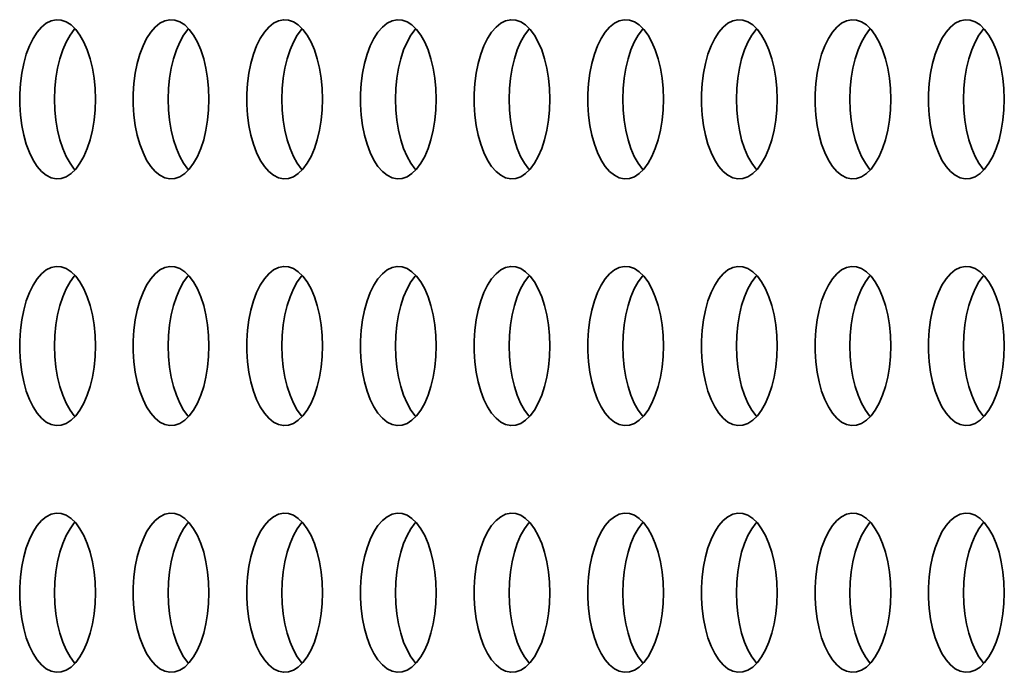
# Model space of a CAD drawing. Header units: millimetres. Extents: x -14862 to 14862, y -10512 to 10512.
# Tile 161 of 199: x 1923 to 2170, y 7730 to 7894. Entities that reach past the tile are written whole.
import ezdxf

# ---------------------------------------------------------------- set-up
doc = ezdxf.new("R2010")
doc.units = ezdxf.units.MM
doc.header["$LTSCALE"] = 4
doc.layers.add('几何体', color=7, linetype='Continuous', lineweight=35)

msp = doc.modelspace()

# ---------------------------------------------------------------- linework, layer by layer
at = {"layer": '几何体'}
for points in [[(1941.686, 7871.077), (1941.771, 7873.743), (1941.686, 7876.409), (1941.433, 7879.027), (1941.016, 7881.551), (1940.443, 7883.935), (1939.724, 7886.138), (1938.872, 7888.119), (1937.901, 7889.844), (1936.83, 7891.282), (1935.677, 7892.407), (1934.464, 7893.198), (1933.211, 7893.643), (1931.941, 7893.732), (1930.676, 7893.464), (1929.44, 7892.845), (1928.255, 7891.885), (1927.14, 7890.601), (1926.117, 7889.016), (1925.204, 7887.159), (1924.416, 7885.062), (1923.769, 7882.763), (1923.273, 7880.304), (1922.937, 7877.727), (1922.768, 7875.079), (1922.768, 7872.407), (1922.937, 7869.759), (1923.273, 7867.182), (1923.769, 7864.723), (1924.416, 7862.424), (1925.204, 7860.327), (1926.117, 7858.47), (1927.14, 7856.885), (1928.255, 7855.601), (1929.44, 7854.641), (1930.676, 7854.022), (1931.941, 7853.754), (1933.211, 7853.843), (1934.464, 7854.288), (1935.677, 7855.079), (1936.83, 7856.204), (1937.901, 7857.642), (1938.872, 7859.367), (1939.724, 7861.348), (1940.443, 7863.551), (1941.016, 7865.935), (1941.433, 7868.459), (1941.686, 7871.077)], [(1931.543, 7873.743), (1931.628, 7876.409), (1931.881, 7879.027), (1932.298, 7881.551), (1932.871, 7883.935), (1933.59, 7886.138), (1934.442, 7888.119), (1935.413, 7889.844), (1936.484, 7891.282), (1936.657, 7891.477)], [(1970.223, 7871.077), (1970.308, 7873.743), (1970.223, 7876.409), (1969.97, 7879.027), (1969.553, 7881.551), (1968.98, 7883.935), (1968.261, 7886.138), (1967.409, 7888.119), (1966.438, 7889.844), (1965.367, 7891.282), (1964.215, 7892.407), (1963.001, 7893.198), (1961.748, 7893.643), (1960.478, 7893.732), (1959.213, 7893.464), (1957.977, 7892.845), (1956.792, 7891.885), (1955.677, 7890.601), (1954.654, 7889.016), (1953.741, 7887.159), (1952.953, 7885.062), (1952.306, 7882.763), (1951.81, 7880.304), (1951.474, 7877.727), (1951.305, 7875.079), (1951.305, 7872.407), (1951.474, 7869.759), (1951.81, 7867.182), (1952.306, 7864.723), (1952.953, 7862.424), (1953.741, 7860.327), (1954.654, 7858.47), (1955.677, 7856.885), (1956.792, 7855.601), (1957.977, 7854.641), (1959.213, 7854.022), (1960.478, 7853.754), (1961.748, 7853.843), (1963.001, 7854.288), (1964.215, 7855.079), (1965.367, 7856.204), (1966.438, 7857.642), (1967.409, 7859.367), (1968.261, 7861.348), (1968.98, 7863.551), (1969.553, 7865.935), (1969.97, 7868.459), (1970.223, 7871.077)], [(1960.08, 7873.743), (1960.165, 7876.409), (1960.418, 7879.027), (1960.835, 7881.551), (1961.408, 7883.935), (1962.127, 7886.138), (1962.979, 7888.119), (1963.95, 7889.844), (1965.021, 7891.282), (1965.194, 7891.477)], [(1998.76, 7871.077), (1998.845, 7873.743), (1998.76, 7876.409), (1998.507, 7879.027), (1998.09, 7881.551), (1997.517, 7883.935), (1996.798, 7886.138), (1995.946, 7888.119), (1994.975, 7889.844), (1993.904, 7891.282), (1992.752, 7892.407), (1991.538, 7893.198), (1990.285, 7893.643), (1989.015, 7893.732), (1987.751, 7893.464), (1986.515, 7892.845), (1985.329, 7891.885), (1984.215, 7890.601), (1983.191, 7889.016), (1982.278, 7887.159), (1981.49, 7885.062), (1980.843, 7882.763), (1980.347, 7880.304), (1980.011, 7877.727), (1979.842, 7875.079), (1979.842, 7872.407), (1980.011, 7869.759), (1980.347, 7867.182), (1980.843, 7864.723), (1981.49, 7862.424), (1982.278, 7860.327), (1983.191, 7858.47), (1984.215, 7856.885), (1985.329, 7855.601), (1986.515, 7854.641), (1987.751, 7854.022), (1989.015, 7853.754), (1990.285, 7853.843), (1991.538, 7854.288), (1992.752, 7855.079), (1993.904, 7856.204), (1994.975, 7857.642), (1995.946, 7859.367), (1996.798, 7861.348), (1997.517, 7863.551), (1998.09, 7865.935), (1998.507, 7868.459), (1998.76, 7871.077)], [(1988.617, 7873.743), (1988.702, 7876.409), (1988.955, 7879.027), (1989.372, 7881.551), (1989.945, 7883.935), (1990.664, 7886.138), (1991.516, 7888.119), (1992.487, 7889.844), (1993.558, 7891.282), (1993.731, 7891.477)], [(2027.297, 7871.077), (2027.382, 7873.743), (2027.297, 7876.409), (2027.044, 7879.027), (2026.627, 7881.551), (2026.054, 7883.935), (2025.335, 7886.138), (2024.483, 7888.119), (2023.513, 7889.844), (2022.441, 7891.282), (2021.289, 7892.407), (2020.075, 7893.198), (2018.822, 7893.643), (2017.552, 7893.732), (2016.288, 7893.464), (2015.052, 7892.845), (2013.866, 7891.885), (2012.752, 7890.601), (2011.728, 7889.016), (2010.815, 7887.159), (2010.028, 7885.062), (2009.38, 7882.763), (2008.884, 7880.304), (2008.548, 7877.727), (2008.379, 7875.079), (2008.379, 7872.407), (2008.548, 7869.759), (2008.884, 7867.182), (2009.38, 7864.723), (2010.028, 7862.424), (2010.815, 7860.327), (2011.728, 7858.47), (2012.752, 7856.885), (2013.866, 7855.601), (2015.052, 7854.641), (2016.288, 7854.022), (2017.552, 7853.754), (2018.822, 7853.843), (2020.075, 7854.288), (2021.289, 7855.079), (2022.441, 7856.204), (2023.513, 7857.642), (2024.483, 7859.367), (2025.335, 7861.348), (2026.054, 7863.551), (2026.627, 7865.935), (2027.044, 7868.459), (2027.297, 7871.077)], [(2017.154, 7873.743), (2017.239, 7876.409), (2017.492, 7879.027), (2017.909, 7881.551), (2018.482, 7883.935), (2019.201, 7886.138), (2020.054, 7888.119), (2021.024, 7889.844), (2022.095, 7891.282), (2022.268, 7891.477)], [(2055.834, 7871.077), (2055.919, 7873.743), (2055.834, 7876.409), (2055.581, 7879.027), (2055.165, 7881.551), (2054.591, 7883.935), (2053.872, 7886.138), (2053.02, 7888.119), (2052.05, 7889.844), (2050.978, 7891.282), (2049.826, 7892.407), (2048.612, 7893.198), (2047.359, 7893.643), (2046.089, 7893.732), (2044.825, 7893.464), (2043.589, 7892.845), (2042.403, 7891.885), (2041.289, 7890.601), (2040.266, 7889.016), (2039.352, 7887.159), (2038.565, 7885.062), (2037.917, 7882.763), (2037.421, 7880.304), (2037.085, 7877.727), (2036.916, 7875.079), (2036.916, 7872.407), (2037.085, 7869.759), (2037.421, 7867.182), (2037.917, 7864.723), (2038.565, 7862.424), (2039.352, 7860.327), (2040.266, 7858.47), (2041.289, 7856.885), (2042.403, 7855.601), (2043.589, 7854.641), (2044.825, 7854.022), (2046.089, 7853.754), (2047.359, 7853.843), (2048.612, 7854.288), (2049.826, 7855.079), (2050.978, 7856.204), (2052.05, 7857.642), (2053.02, 7859.367), (2053.872, 7861.348), (2054.591, 7863.551), (2055.165, 7865.935), (2055.581, 7868.459), (2055.834, 7871.077)], [(2045.691, 7873.743), (2045.776, 7876.409), (2046.029, 7879.027), (2046.446, 7881.551), (2047.019, 7883.935), (2047.738, 7886.138), (2048.591, 7888.119), (2049.561, 7889.844), (2050.632, 7891.282), (2050.805, 7891.477)], [(2084.372, 7871.077), (2084.456, 7873.743), (2084.372, 7876.409), (2084.119, 7879.027), (2083.702, 7881.551), (2083.129, 7883.935), (2082.409, 7886.138), (2081.557, 7888.119), (2080.587, 7889.844), (2079.516, 7891.282), (2078.363, 7892.407), (2077.149, 7893.198), (2075.896, 7893.643), (2074.626, 7893.732), (2073.362, 7893.464), (2072.126, 7892.845), (2070.94, 7891.885), (2069.826, 7890.601), (2068.803, 7889.016), (2067.889, 7887.159), (2067.102, 7885.062), (2066.454, 7882.763), (2065.958, 7880.304), (2065.622, 7877.727), (2065.453, 7875.079), (2065.453, 7872.407), (2065.622, 7869.759), (2065.958, 7867.182), (2066.454, 7864.723), (2067.102, 7862.424), (2067.889, 7860.327), (2068.803, 7858.47), (2069.826, 7856.885), (2070.94, 7855.601), (2072.126, 7854.641), (2073.362, 7854.022), (2074.626, 7853.754), (2075.896, 7853.843), (2077.149, 7854.288), (2078.363, 7855.079), (2079.516, 7856.204), (2080.587, 7857.642), (2081.557, 7859.367), (2082.409, 7861.348), (2083.129, 7863.551), (2083.702, 7865.935), (2084.119, 7868.459), (2084.372, 7871.077)], [(2074.228, 7873.743), (2074.313, 7876.409), (2074.566, 7879.027), (2074.983, 7881.551), (2075.556, 7883.935), (2076.275, 7886.138), (2077.128, 7888.119), (2078.098, 7889.844), (2079.169, 7891.282), (2079.342, 7891.477)], [(2112.909, 7871.077), (2112.994, 7873.743), (2112.909, 7876.409), (2112.656, 7879.027), (2112.239, 7881.551), (2111.666, 7883.935), (2110.947, 7886.138), (2110.094, 7888.119), (2109.124, 7889.844), (2108.053, 7891.282), (2106.9, 7892.407), (2105.686, 7893.198), (2104.433, 7893.643), (2103.163, 7893.732), (2101.899, 7893.464), (2100.663, 7892.845), (2099.477, 7891.885), (2098.363, 7890.601), (2097.34, 7889.016), (2096.426, 7887.159), (2095.639, 7885.062), (2094.991, 7882.763), (2094.495, 7880.304), (2094.16, 7877.727), (2093.99, 7875.079), (2093.99, 7872.407), (2094.16, 7869.759), (2094.495, 7867.182), (2094.991, 7864.723), (2095.639, 7862.424), (2096.426, 7860.327), (2097.34, 7858.47), (2098.363, 7856.885), (2099.477, 7855.601), (2100.663, 7854.641), (2101.899, 7854.022), (2103.163, 7853.754), (2104.433, 7853.843), (2105.686, 7854.288), (2106.9, 7855.079), (2108.053, 7856.204), (2109.124, 7857.642), (2110.094, 7859.367), (2110.947, 7861.348), (2111.666, 7863.551), (2112.239, 7865.935), (2112.656, 7868.459), (2112.909, 7871.077)], [(2102.765, 7873.743), (2102.85, 7876.409), (2103.103, 7879.027), (2103.52, 7881.551), (2104.093, 7883.935), (2104.812, 7886.138), (2105.665, 7888.119), (2106.635, 7889.844), (2107.706, 7891.282), (2107.879, 7891.477)], [(2141.446, 7871.077), (2141.531, 7873.743), (2141.446, 7876.409), (2141.193, 7879.027), (2140.776, 7881.551), (2140.203, 7883.935), (2139.484, 7886.138), (2138.631, 7888.119), (2137.661, 7889.844), (2136.59, 7891.282), (2135.437, 7892.407), (2134.223, 7893.198), (2132.971, 7893.643), (2131.7, 7893.732), (2130.436, 7893.464), (2129.2, 7892.845), (2128.014, 7891.885), (2126.9, 7890.601), (2125.877, 7889.016), (2124.963, 7887.159), (2124.176, 7885.062), (2123.528, 7882.763), (2123.032, 7880.304), (2122.697, 7877.727), (2122.527, 7875.079), (2122.527, 7872.407), (2122.697, 7869.759), (2123.032, 7867.182), (2123.528, 7864.723), (2124.176, 7862.424), (2124.963, 7860.327), (2125.877, 7858.47), (2126.9, 7856.885), (2128.014, 7855.601), (2129.2, 7854.641), (2130.436, 7854.022), (2131.7, 7853.754), (2132.971, 7853.843), (2134.223, 7854.288), (2135.437, 7855.079), (2136.59, 7856.204), (2137.661, 7857.642), (2138.631, 7859.367), (2139.484, 7861.348), (2140.203, 7863.551), (2140.776, 7865.935), (2141.193, 7868.459), (2141.446, 7871.077)], [(2131.303, 7873.743), (2131.387, 7876.409), (2131.64, 7879.027), (2132.057, 7881.551), (2132.63, 7883.935), (2133.35, 7886.138), (2134.202, 7888.119), (2135.172, 7889.844), (2136.243, 7891.282), (2136.417, 7891.477)], [(2169.983, 7871.077), (2170.068, 7873.743), (2169.983, 7876.409), (2169.73, 7879.027), (2169.313, 7881.551), (2168.74, 7883.935), (2168.021, 7886.138), (2167.168, 7888.119), (2166.198, 7889.844), (2165.127, 7891.282), (2163.974, 7892.407), (2162.76, 7893.198), (2161.508, 7893.643), (2160.238, 7893.732), (2158.973, 7893.464), (2157.737, 7892.845), (2156.551, 7891.885), (2155.437, 7890.601), (2154.414, 7889.016), (2153.501, 7887.159), (2152.713, 7885.062), (2152.065, 7882.763), (2151.569, 7880.304), (2151.234, 7877.727), (2151.064, 7875.079), (2151.064, 7872.407), (2151.234, 7869.759), (2151.569, 7867.182), (2152.065, 7864.723), (2152.713, 7862.424), (2153.501, 7860.327), (2154.414, 7858.47), (2155.437, 7856.885), (2156.551, 7855.601), (2157.737, 7854.641), (2158.973, 7854.022), (2160.238, 7853.754), (2161.508, 7853.843), (2162.76, 7854.288), (2163.974, 7855.079), (2165.127, 7856.204), (2166.198, 7857.642), (2167.168, 7859.367), (2168.021, 7861.348), (2168.74, 7863.551), (2169.313, 7865.935), (2169.73, 7868.459), (2169.983, 7871.077)], [(2159.84, 7873.743), (2159.924, 7876.409), (2160.177, 7879.027), (2160.594, 7881.551), (2161.167, 7883.935), (2161.887, 7886.138), (2162.739, 7888.119), (2163.709, 7889.844), (2164.78, 7891.282), (2164.954, 7891.477)], [(1936.657, 7856.009), (1936.484, 7856.204), (1935.413, 7857.642), (1934.442, 7859.367), (1933.59, 7861.348), (1932.871, 7863.551), (1932.298, 7865.935), (1931.881, 7868.459), (1931.628, 7871.077), (1931.543, 7873.743)], [(1965.194, 7856.009), (1965.021, 7856.204), (1963.95, 7857.642), (1962.979, 7859.367), (1962.127, 7861.348), (1961.408, 7863.551), (1960.835, 7865.935), (1960.418, 7868.459), (1960.165, 7871.077), (1960.08, 7873.743)], [(1993.731, 7856.009), (1993.558, 7856.204), (1992.487, 7857.642), (1991.516, 7859.367), (1990.664, 7861.348), (1989.945, 7863.551), (1989.372, 7865.935), (1988.955, 7868.459), (1988.702, 7871.077), (1988.617, 7873.743)], [(2022.268, 7856.009), (2022.095, 7856.204), (2021.024, 7857.642), (2020.054, 7859.367), (2019.201, 7861.348), (2018.482, 7863.551), (2017.909, 7865.935), (2017.492, 7868.459), (2017.239, 7871.077), (2017.154, 7873.743)], [(2050.805, 7856.009), (2050.632, 7856.204), (2049.561, 7857.642), (2048.591, 7859.367), (2047.738, 7861.348), (2047.019, 7863.551), (2046.446, 7865.935), (2046.029, 7868.459), (2045.776, 7871.077), (2045.691, 7873.743)], [(2079.342, 7856.009), (2079.169, 7856.204), (2078.098, 7857.642), (2077.128, 7859.367), (2076.275, 7861.348), (2075.556, 7863.551), (2074.983, 7865.935), (2074.566, 7868.459), (2074.313, 7871.077), (2074.228, 7873.743)], [(2107.879, 7856.009), (2107.706, 7856.204), (2106.635, 7857.642), (2105.665, 7859.367), (2104.812, 7861.348), (2104.093, 7863.551), (2103.52, 7865.935), (2103.103, 7868.459), (2102.85, 7871.077), (2102.765, 7873.743)], [(2136.417, 7856.009), (2136.243, 7856.204), (2135.172, 7857.642), (2134.202, 7859.367), (2133.35, 7861.348), (2132.63, 7863.551), (2132.057, 7865.935), (2131.64, 7868.459), (2131.387, 7871.077), (2131.303, 7873.743)], [(2164.954, 7856.009), (2164.78, 7856.204), (2163.709, 7857.642), (2162.739, 7859.367), (2161.887, 7861.348), (2161.167, 7863.551), (2160.594, 7865.935), (2160.177, 7868.459), (2159.924, 7871.077), (2159.84, 7873.743)], [(1941.686, 7809.077), (1941.771, 7811.743), (1941.686, 7814.409), (1941.433, 7817.027), (1941.016, 7819.551), (1940.443, 7821.935), (1939.724, 7824.138), (1938.872, 7826.119), (1937.901, 7827.844), (1936.83, 7829.282), (1935.677, 7830.407), (1934.464, 7831.198), (1933.211, 7831.643), (1931.941, 7831.732), (1930.676, 7831.464), (1929.44, 7830.845), (1928.255, 7829.885), (1927.14, 7828.601), (1926.117, 7827.016), (1925.204, 7825.159), (1924.416, 7823.062), (1923.769, 7820.763), (1923.273, 7818.303), (1922.937, 7815.727), (1922.768, 7813.079), (1922.768, 7810.407), (1922.937, 7807.759), (1923.273, 7805.183), (1923.769, 7802.723), (1924.416, 7800.424), (1925.204, 7798.327), (1926.117, 7796.47), (1927.14, 7794.885), (1928.255, 7793.601), (1929.44, 7792.641), (1930.676, 7792.022), (1931.941, 7791.754), (1933.211, 7791.843), (1934.464, 7792.288), (1935.677, 7793.079), (1936.83, 7794.204), (1937.901, 7795.642), (1938.872, 7797.367), (1939.724, 7799.348), (1940.443, 7801.551), (1941.016, 7803.935), (1941.433, 7806.459), (1941.686, 7809.077)], [(1970.223, 7809.077), (1970.308, 7811.743), (1970.223, 7814.409), (1969.97, 7817.027), (1969.553, 7819.551), (1968.98, 7821.935), (1968.261, 7824.138), (1967.409, 7826.119), (1966.438, 7827.844), (1965.367, 7829.282), (1964.215, 7830.407), (1963.001, 7831.198), (1961.748, 7831.643), (1960.478, 7831.732), (1959.213, 7831.464), (1957.977, 7830.845), (1956.792, 7829.885), (1955.677, 7828.601), (1954.654, 7827.016), (1953.741, 7825.159), (1952.953, 7823.062), (1952.306, 7820.763), (1951.81, 7818.303), (1951.474, 7815.727), (1951.305, 7813.079), (1951.305, 7810.407), (1951.474, 7807.759), (1951.81, 7805.183), (1952.306, 7802.723), (1952.953, 7800.424), (1953.741, 7798.327), (1954.654, 7796.47), (1955.677, 7794.885), (1956.792, 7793.601), (1957.977, 7792.641), (1959.213, 7792.022), (1960.478, 7791.754), (1961.748, 7791.843), (1963.001, 7792.288), (1964.215, 7793.079), (1965.367, 7794.204), (1966.438, 7795.642), (1967.409, 7797.367), (1968.261, 7799.348), (1968.98, 7801.551), (1969.553, 7803.935), (1969.97, 7806.459), (1970.223, 7809.077)], [(1998.76, 7809.077), (1998.845, 7811.743), (1998.76, 7814.409), (1998.507, 7817.027), (1998.09, 7819.551), (1997.517, 7821.935), (1996.798, 7824.138), (1995.946, 7826.119), (1994.975, 7827.844), (1993.904, 7829.282), (1992.752, 7830.407), (1991.538, 7831.198), (1990.285, 7831.643), (1989.015, 7831.732), (1987.751, 7831.464), (1986.515, 7830.845), (1985.329, 7829.885), (1984.215, 7828.601), (1983.191, 7827.016), (1982.278, 7825.159), (1981.49, 7823.062), (1980.843, 7820.763), (1980.347, 7818.303), (1980.011, 7815.727), (1979.842, 7813.079), (1979.842, 7810.407), (1980.011, 7807.759), (1980.347, 7805.183), (1980.843, 7802.723), (1981.49, 7800.424), (1982.278, 7798.327), (1983.191, 7796.47), (1984.215, 7794.885), (1985.329, 7793.601), (1986.515, 7792.641), (1987.751, 7792.022), (1989.015, 7791.754), (1990.285, 7791.843), (1991.538, 7792.288), (1992.752, 7793.079), (1993.904, 7794.204), (1994.975, 7795.642), (1995.946, 7797.367), (1996.798, 7799.348), (1997.517, 7801.551), (1998.09, 7803.935), (1998.507, 7806.459), (1998.76, 7809.077)], [(2027.297, 7809.077), (2027.382, 7811.743), (2027.297, 7814.409), (2027.044, 7817.027), (2026.627, 7819.551), (2026.054, 7821.935), (2025.335, 7824.138), (2024.483, 7826.119), (2023.513, 7827.844), (2022.441, 7829.282), (2021.289, 7830.407), (2020.075, 7831.198), (2018.822, 7831.643), (2017.552, 7831.732), (2016.288, 7831.464), (2015.052, 7830.845), (2013.866, 7829.885), (2012.752, 7828.601), (2011.728, 7827.016), (2010.815, 7825.159), (2010.028, 7823.062), (2009.38, 7820.763), (2008.884, 7818.303), (2008.548, 7815.727), (2008.379, 7813.079), (2008.379, 7810.407), (2008.548, 7807.759), (2008.884, 7805.183), (2009.38, 7802.723), (2010.028, 7800.424), (2010.815, 7798.327), (2011.728, 7796.47), (2012.752, 7794.885), (2013.866, 7793.601), (2015.052, 7792.641), (2016.288, 7792.022), (2017.552, 7791.754), (2018.822, 7791.843), (2020.075, 7792.288), (2021.289, 7793.079), (2022.441, 7794.204), (2023.513, 7795.642), (2024.483, 7797.367), (2025.335, 7799.348), (2026.054, 7801.551), (2026.627, 7803.935), (2027.044, 7806.459), (2027.297, 7809.077)], [(2055.834, 7809.077), (2055.919, 7811.743), (2055.834, 7814.409), (2055.581, 7817.027), (2055.165, 7819.551), (2054.591, 7821.935), (2053.872, 7824.138), (2053.02, 7826.119), (2052.05, 7827.844), (2050.978, 7829.282), (2049.826, 7830.407), (2048.612, 7831.198), (2047.359, 7831.643), (2046.089, 7831.732), (2044.825, 7831.464), (2043.589, 7830.845), (2042.403, 7829.885), (2041.289, 7828.601), (2040.266, 7827.016), (2039.352, 7825.159), (2038.565, 7823.062), (2037.917, 7820.763), (2037.421, 7818.303), (2037.085, 7815.727), (2036.916, 7813.079), (2036.916, 7810.407), (2037.085, 7807.759), (2037.421, 7805.183), (2037.917, 7802.723), (2038.565, 7800.424), (2039.352, 7798.327), (2040.266, 7796.47), (2041.289, 7794.885), (2042.403, 7793.601), (2043.589, 7792.641), (2044.825, 7792.022), (2046.089, 7791.754), (2047.359, 7791.843), (2048.612, 7792.288), (2049.826, 7793.079), (2050.978, 7794.204), (2052.05, 7795.642), (2053.02, 7797.367), (2053.872, 7799.348), (2054.591, 7801.551), (2055.165, 7803.935), (2055.581, 7806.459), (2055.834, 7809.077)], [(2084.372, 7809.077), (2084.456, 7811.743), (2084.372, 7814.409), (2084.119, 7817.027), (2083.702, 7819.551), (2083.129, 7821.935), (2082.409, 7824.138), (2081.557, 7826.119), (2080.587, 7827.844), (2079.516, 7829.282), (2078.363, 7830.407), (2077.149, 7831.198), (2075.896, 7831.643), (2074.626, 7831.732), (2073.362, 7831.464), (2072.126, 7830.845), (2070.94, 7829.885), (2069.826, 7828.601), (2068.803, 7827.016), (2067.889, 7825.159), (2067.102, 7823.062), (2066.454, 7820.763), (2065.958, 7818.303), (2065.622, 7815.727), (2065.453, 7813.079), (2065.453, 7810.407), (2065.622, 7807.759), (2065.958, 7805.183), (2066.454, 7802.723), (2067.102, 7800.424), (2067.889, 7798.327), (2068.803, 7796.47), (2069.826, 7794.885), (2070.94, 7793.601), (2072.126, 7792.641), (2073.362, 7792.022), (2074.626, 7791.754), (2075.896, 7791.843), (2077.149, 7792.288), (2078.363, 7793.079), (2079.516, 7794.204), (2080.587, 7795.642), (2081.557, 7797.367), (2082.409, 7799.348), (2083.129, 7801.551), (2083.702, 7803.935), (2084.119, 7806.459), (2084.372, 7809.077)], [(2112.909, 7809.077), (2112.994, 7811.743), (2112.909, 7814.409), (2112.656, 7817.027), (2112.239, 7819.551), (2111.666, 7821.935), (2110.947, 7824.138), (2110.094, 7826.119), (2109.124, 7827.844), (2108.053, 7829.282), (2106.9, 7830.407), (2105.686, 7831.198), (2104.433, 7831.643), (2103.163, 7831.732), (2101.899, 7831.464), (2100.663, 7830.845), (2099.477, 7829.885), (2098.363, 7828.601), (2097.34, 7827.016), (2096.426, 7825.159), (2095.639, 7823.062), (2094.991, 7820.763), (2094.495, 7818.303), (2094.16, 7815.727), (2093.99, 7813.079), (2093.99, 7810.407), (2094.16, 7807.759), (2094.495, 7805.183), (2094.991, 7802.723), (2095.639, 7800.424), (2096.426, 7798.327), (2097.34, 7796.47), (2098.363, 7794.885), (2099.477, 7793.601), (2100.663, 7792.641), (2101.899, 7792.022), (2103.163, 7791.754), (2104.433, 7791.843), (2105.686, 7792.288), (2106.9, 7793.079), (2108.053, 7794.204), (2109.124, 7795.642), (2110.094, 7797.367), (2110.947, 7799.348), (2111.666, 7801.551), (2112.239, 7803.935), (2112.656, 7806.459), (2112.909, 7809.077)], [(2141.446, 7809.077), (2141.531, 7811.743), (2141.446, 7814.409), (2141.193, 7817.027), (2140.776, 7819.551), (2140.203, 7821.935), (2139.484, 7824.138), (2138.631, 7826.119), (2137.661, 7827.844), (2136.59, 7829.282), (2135.437, 7830.407), (2134.223, 7831.198), (2132.971, 7831.643), (2131.7, 7831.732), (2130.436, 7831.464), (2129.2, 7830.845), (2128.014, 7829.885), (2126.9, 7828.601), (2125.877, 7827.016), (2124.963, 7825.159), (2124.176, 7823.062), (2123.528, 7820.763), (2123.032, 7818.303), (2122.697, 7815.727), (2122.527, 7813.079), (2122.527, 7810.407), (2122.697, 7807.759), (2123.032, 7805.183), (2123.528, 7802.723), (2124.176, 7800.424), (2124.963, 7798.327), (2125.877, 7796.47), (2126.9, 7794.885), (2128.014, 7793.601), (2129.2, 7792.641), (2130.436, 7792.022), (2131.7, 7791.754), (2132.971, 7791.843), (2134.223, 7792.288), (2135.437, 7793.079), (2136.59, 7794.204), (2137.661, 7795.642), (2138.631, 7797.367), (2139.484, 7799.348), (2140.203, 7801.551), (2140.776, 7803.935), (2141.193, 7806.459), (2141.446, 7809.077)], [(2169.983, 7809.077), (2170.068, 7811.743), (2169.983, 7814.409), (2169.73, 7817.027), (2169.313, 7819.551), (2168.74, 7821.935), (2168.021, 7824.138), (2167.168, 7826.119), (2166.198, 7827.844), (2165.127, 7829.282), (2163.974, 7830.407), (2162.76, 7831.198), (2161.508, 7831.643), (2160.238, 7831.732), (2158.973, 7831.464), (2157.737, 7830.845), (2156.551, 7829.885), (2155.437, 7828.601), (2154.414, 7827.016), (2153.501, 7825.159), (2152.713, 7823.062), (2152.065, 7820.763), (2151.569, 7818.303), (2151.234, 7815.727), (2151.064, 7813.079), (2151.064, 7810.407), (2151.234, 7807.759), (2151.569, 7805.183), (2152.065, 7802.723), (2152.713, 7800.424), (2153.501, 7798.327), (2154.414, 7796.47), (2155.437, 7794.885), (2156.551, 7793.601), (2157.737, 7792.641), (2158.973, 7792.022), (2160.238, 7791.754), (2161.508, 7791.843), (2162.76, 7792.288), (2163.974, 7793.079), (2165.127, 7794.204), (2166.198, 7795.642), (2167.168, 7797.367), (2168.021, 7799.348), (2168.74, 7801.551), (2169.313, 7803.935), (2169.73, 7806.459), (2169.983, 7809.077)], [(1931.543, 7811.743), (1931.628, 7814.409), (1931.881, 7817.027), (1932.298, 7819.551), (1932.871, 7821.935), (1933.59, 7824.138), (1934.442, 7826.119), (1935.413, 7827.844), (1936.484, 7829.282), (1936.657, 7829.477)], [(1960.08, 7811.743), (1960.165, 7814.409), (1960.418, 7817.027), (1960.835, 7819.551), (1961.408, 7821.935), (1962.127, 7824.138), (1962.979, 7826.119), (1963.95, 7827.844), (1965.021, 7829.282), (1965.194, 7829.477)], [(1988.617, 7811.743), (1988.702, 7814.409), (1988.955, 7817.027), (1989.372, 7819.551), (1989.945, 7821.935), (1990.664, 7824.138), (1991.516, 7826.119), (1992.487, 7827.844), (1993.558, 7829.282), (1993.731, 7829.477)], [(2017.154, 7811.743), (2017.239, 7814.409), (2017.492, 7817.027), (2017.909, 7819.551), (2018.482, 7821.935), (2019.201, 7824.138), (2020.054, 7826.119), (2021.024, 7827.844), (2022.095, 7829.282), (2022.268, 7829.477)], [(2045.691, 7811.743), (2045.776, 7814.409), (2046.029, 7817.027), (2046.446, 7819.551), (2047.019, 7821.935), (2047.738, 7824.138), (2048.591, 7826.119), (2049.561, 7827.844), (2050.632, 7829.282), (2050.805, 7829.477)], [(2074.228, 7811.743), (2074.313, 7814.409), (2074.566, 7817.027), (2074.983, 7819.551), (2075.556, 7821.935), (2076.275, 7824.138), (2077.128, 7826.119), (2078.098, 7827.844), (2079.169, 7829.282), (2079.342, 7829.477)], [(2102.765, 7811.743), (2102.85, 7814.409), (2103.103, 7817.027), (2103.52, 7819.551), (2104.093, 7821.935), (2104.812, 7824.138), (2105.665, 7826.119), (2106.635, 7827.844), (2107.706, 7829.282), (2107.879, 7829.477)], [(2131.303, 7811.743), (2131.387, 7814.409), (2131.64, 7817.027), (2132.057, 7819.551), (2132.63, 7821.935), (2133.35, 7824.138), (2134.202, 7826.119), (2135.172, 7827.844), (2136.243, 7829.282), (2136.417, 7829.477)], [(2159.84, 7811.743), (2159.924, 7814.409), (2160.177, 7817.027), (2160.594, 7819.551), (2161.167, 7821.935), (2161.887, 7824.138), (2162.739, 7826.119), (2163.709, 7827.844), (2164.78, 7829.282), (2164.954, 7829.477)], [(1936.657, 7794.009), (1936.484, 7794.204), (1935.413, 7795.642), (1934.442, 7797.367), (1933.59, 7799.348), (1932.871, 7801.551), (1932.298, 7803.935), (1931.881, 7806.459), (1931.628, 7809.077), (1931.543, 7811.743)], [(1965.194, 7794.009), (1965.021, 7794.204), (1963.95, 7795.642), (1962.979, 7797.367), (1962.127, 7799.348), (1961.408, 7801.551), (1960.835, 7803.935), (1960.418, 7806.459), (1960.165, 7809.077), (1960.08, 7811.743)], [(1993.731, 7794.009), (1993.558, 7794.204), (1992.487, 7795.642), (1991.516, 7797.367), (1990.664, 7799.348), (1989.945, 7801.551), (1989.372, 7803.935), (1988.955, 7806.459), (1988.702, 7809.077), (1988.617, 7811.743)], [(2022.268, 7794.009), (2022.095, 7794.204), (2021.024, 7795.642), (2020.054, 7797.367), (2019.201, 7799.348), (2018.482, 7801.551), (2017.909, 7803.935), (2017.492, 7806.459), (2017.239, 7809.077), (2017.154, 7811.743)], [(2050.805, 7794.009), (2050.632, 7794.204), (2049.561, 7795.642), (2048.591, 7797.367), (2047.738, 7799.348), (2047.019, 7801.551), (2046.446, 7803.935), (2046.029, 7806.459), (2045.776, 7809.077), (2045.691, 7811.743)], [(2079.342, 7794.009), (2079.169, 7794.204), (2078.098, 7795.642), (2077.128, 7797.367), (2076.275, 7799.348), (2075.556, 7801.551), (2074.983, 7803.935), (2074.566, 7806.459), (2074.313, 7809.077), (2074.228, 7811.743)], [(2107.879, 7794.009), (2107.706, 7794.204), (2106.635, 7795.642), (2105.665, 7797.367), (2104.812, 7799.348), (2104.093, 7801.551), (2103.52, 7803.935), (2103.103, 7806.459), (2102.85, 7809.077), (2102.765, 7811.743)], [(2136.417, 7794.009), (2136.243, 7794.204), (2135.172, 7795.642), (2134.202, 7797.367), (2133.35, 7799.348), (2132.63, 7801.551), (2132.057, 7803.935), (2131.64, 7806.459), (2131.387, 7809.077), (2131.303, 7811.743)], [(2164.954, 7794.009), (2164.78, 7794.204), (2163.709, 7795.642), (2162.739, 7797.367), (2161.887, 7799.348), (2161.167, 7801.551), (2160.594, 7803.935), (2160.177, 7806.459), (2159.924, 7809.077), (2159.84, 7811.743)], [(1941.686, 7747.077), (1941.771, 7749.743), (1941.686, 7752.409), (1941.433, 7755.027), (1941.016, 7757.551), (1940.443, 7759.935), (1939.724, 7762.138), (1938.872, 7764.119), (1937.901, 7765.844), (1936.83, 7767.282), (1935.677, 7768.407), (1934.464, 7769.198), (1933.211, 7769.643), (1931.941, 7769.732), (1930.676, 7769.464), (1929.44, 7768.845), (1928.255, 7767.885), (1927.14, 7766.601), (1926.117, 7765.016), (1925.204, 7763.159), (1924.416, 7761.062), (1923.769, 7758.763), (1923.273, 7756.303), (1922.937, 7753.727), (1922.768, 7751.079), (1922.768, 7748.407), (1922.937, 7745.759), (1923.273, 7743.182), (1923.769, 7740.723), (1924.416, 7738.424), (1925.204, 7736.327), (1926.117, 7734.47), (1927.14, 7732.885), (1928.255, 7731.601), (1929.44, 7730.641), (1930.676, 7730.022), (1931.941, 7729.754), (1933.211, 7729.843), (1934.464, 7730.288), (1935.677, 7731.079), (1936.83, 7732.204), (1937.901, 7733.642), (1938.872, 7735.367), (1939.724, 7737.348), (1940.443, 7739.551), (1941.016, 7741.935), (1941.433, 7744.459), (1941.686, 7747.077)], [(1970.223, 7747.077), (1970.308, 7749.743), (1970.223, 7752.409), (1969.97, 7755.027), (1969.553, 7757.551), (1968.98, 7759.935), (1968.261, 7762.138), (1967.409, 7764.119), (1966.438, 7765.844), (1965.367, 7767.282), (1964.215, 7768.407), (1963.001, 7769.198), (1961.748, 7769.643), (1960.478, 7769.732), (1959.213, 7769.464), (1957.977, 7768.845), (1956.792, 7767.885), (1955.677, 7766.601), (1954.654, 7765.016), (1953.741, 7763.159), (1952.953, 7761.062), (1952.306, 7758.763), (1951.81, 7756.303), (1951.474, 7753.727), (1951.305, 7751.079), (1951.305, 7748.407), (1951.474, 7745.759), (1951.81, 7743.182), (1952.306, 7740.723), (1952.953, 7738.424), (1953.741, 7736.327), (1954.654, 7734.47), (1955.677, 7732.885), (1956.792, 7731.601), (1957.977, 7730.641), (1959.213, 7730.022), (1960.478, 7729.754), (1961.748, 7729.843), (1963.001, 7730.288), (1964.215, 7731.079), (1965.367, 7732.204), (1966.438, 7733.642), (1967.409, 7735.367), (1968.261, 7737.348), (1968.98, 7739.551), (1969.553, 7741.935), (1969.97, 7744.459), (1970.223, 7747.077)], [(1998.76, 7747.077), (1998.845, 7749.743), (1998.76, 7752.409), (1998.507, 7755.027), (1998.09, 7757.551), (1997.517, 7759.935), (1996.798, 7762.138), (1995.946, 7764.119), (1994.975, 7765.844), (1993.904, 7767.282), (1992.752, 7768.407), (1991.538, 7769.198), (1990.285, 7769.643), (1989.015, 7769.732), (1987.751, 7769.464), (1986.515, 7768.845), (1985.329, 7767.885), (1984.215, 7766.601), (1983.191, 7765.016), (1982.278, 7763.159), (1981.49, 7761.062), (1980.843, 7758.763), (1980.347, 7756.303), (1980.011, 7753.727), (1979.842, 7751.079), (1979.842, 7748.407), (1980.011, 7745.759), (1980.347, 7743.182), (1980.843, 7740.723), (1981.49, 7738.424), (1982.278, 7736.327), (1983.191, 7734.47), (1984.215, 7732.885), (1985.329, 7731.601), (1986.515, 7730.641), (1987.751, 7730.022), (1989.015, 7729.754), (1990.285, 7729.843), (1991.538, 7730.288), (1992.752, 7731.079), (1993.904, 7732.204), (1994.975, 7733.642), (1995.946, 7735.367), (1996.798, 7737.348), (1997.517, 7739.551), (1998.09, 7741.935), (1998.507, 7744.459), (1998.76, 7747.077)], [(2027.297, 7747.077), (2027.382, 7749.743), (2027.297, 7752.409), (2027.044, 7755.027), (2026.627, 7757.551), (2026.054, 7759.935), (2025.335, 7762.138), (2024.483, 7764.119), (2023.513, 7765.844), (2022.441, 7767.282), (2021.289, 7768.407), (2020.075, 7769.198), (2018.822, 7769.643), (2017.552, 7769.732), (2016.288, 7769.464), (2015.052, 7768.845), (2013.866, 7767.885), (2012.752, 7766.601), (2011.728, 7765.016), (2010.815, 7763.159), (2010.028, 7761.062), (2009.38, 7758.763), (2008.884, 7756.303), (2008.548, 7753.727), (2008.379, 7751.079), (2008.379, 7748.407), (2008.548, 7745.759), (2008.884, 7743.182), (2009.38, 7740.723), (2010.028, 7738.424), (2010.815, 7736.327), (2011.728, 7734.47), (2012.752, 7732.885), (2013.866, 7731.601), (2015.052, 7730.641), (2016.288, 7730.022), (2017.552, 7729.754), (2018.822, 7729.843), (2020.075, 7730.288), (2021.289, 7731.079), (2022.441, 7732.204), (2023.513, 7733.642), (2024.483, 7735.367), (2025.335, 7737.348), (2026.054, 7739.551), (2026.627, 7741.935), (2027.044, 7744.459), (2027.297, 7747.077)], [(2055.834, 7747.077), (2055.919, 7749.743), (2055.834, 7752.409), (2055.581, 7755.027), (2055.165, 7757.551), (2054.591, 7759.935), (2053.872, 7762.138), (2053.02, 7764.119), (2052.05, 7765.844), (2050.978, 7767.282), (2049.826, 7768.407), (2048.612, 7769.198), (2047.359, 7769.643), (2046.089, 7769.732), (2044.825, 7769.464), (2043.589, 7768.845), (2042.403, 7767.885), (2041.289, 7766.601), (2040.266, 7765.016), (2039.352, 7763.159), (2038.565, 7761.062), (2037.917, 7758.763), (2037.421, 7756.303), (2037.085, 7753.727), (2036.916, 7751.079), (2036.916, 7748.407), (2037.085, 7745.759), (2037.421, 7743.182), (2037.917, 7740.723), (2038.565, 7738.424), (2039.352, 7736.327), (2040.266, 7734.47), (2041.289, 7732.885), (2042.403, 7731.601), (2043.589, 7730.641), (2044.825, 7730.022), (2046.089, 7729.754), (2047.359, 7729.843), (2048.612, 7730.288), (2049.826, 7731.079), (2050.978, 7732.204), (2052.05, 7733.642), (2053.02, 7735.367), (2053.872, 7737.348), (2054.591, 7739.551), (2055.165, 7741.935), (2055.581, 7744.459), (2055.834, 7747.077)], [(2084.372, 7747.077), (2084.456, 7749.743), (2084.372, 7752.409), (2084.119, 7755.027), (2083.702, 7757.551), (2083.129, 7759.935), (2082.409, 7762.138), (2081.557, 7764.119), (2080.587, 7765.844), (2079.516, 7767.282), (2078.363, 7768.407), (2077.149, 7769.198), (2075.896, 7769.643), (2074.626, 7769.732), (2073.362, 7769.464), (2072.126, 7768.845), (2070.94, 7767.885), (2069.826, 7766.601), (2068.803, 7765.016), (2067.889, 7763.159), (2067.102, 7761.062), (2066.454, 7758.763), (2065.958, 7756.303), (2065.622, 7753.727), (2065.453, 7751.079), (2065.453, 7748.407), (2065.622, 7745.759), (2065.958, 7743.182), (2066.454, 7740.723), (2067.102, 7738.424), (2067.889, 7736.327), (2068.803, 7734.47), (2069.826, 7732.885), (2070.94, 7731.601), (2072.126, 7730.641), (2073.362, 7730.022), (2074.626, 7729.754), (2075.896, 7729.843), (2077.149, 7730.288), (2078.363, 7731.079), (2079.516, 7732.204), (2080.587, 7733.642), (2081.557, 7735.367), (2082.409, 7737.348), (2083.129, 7739.551), (2083.702, 7741.935), (2084.119, 7744.459), (2084.372, 7747.077)], [(2112.909, 7747.077), (2112.994, 7749.743), (2112.909, 7752.409), (2112.656, 7755.027), (2112.239, 7757.551), (2111.666, 7759.935), (2110.947, 7762.138), (2110.094, 7764.119), (2109.124, 7765.844), (2108.053, 7767.282), (2106.9, 7768.407), (2105.686, 7769.198), (2104.433, 7769.643), (2103.163, 7769.732), (2101.899, 7769.464), (2100.663, 7768.845), (2099.477, 7767.885), (2098.363, 7766.601), (2097.34, 7765.016), (2096.426, 7763.159), (2095.639, 7761.062), (2094.991, 7758.763), (2094.495, 7756.303), (2094.16, 7753.727), (2093.99, 7751.079), (2093.99, 7748.407), (2094.16, 7745.759), (2094.495, 7743.182), (2094.991, 7740.723), (2095.639, 7738.424), (2096.426, 7736.327), (2097.34, 7734.47), (2098.363, 7732.885), (2099.477, 7731.601), (2100.663, 7730.641), (2101.899, 7730.022), (2103.163, 7729.754), (2104.433, 7729.843), (2105.686, 7730.288), (2106.9, 7731.079), (2108.053, 7732.204), (2109.124, 7733.642), (2110.094, 7735.367), (2110.947, 7737.348), (2111.666, 7739.551), (2112.239, 7741.935), (2112.656, 7744.459), (2112.909, 7747.077)], [(2141.446, 7747.077), (2141.531, 7749.743), (2141.446, 7752.409), (2141.193, 7755.027), (2140.776, 7757.551), (2140.203, 7759.935), (2139.484, 7762.138), (2138.631, 7764.119), (2137.661, 7765.844), (2136.59, 7767.282), (2135.437, 7768.407), (2134.223, 7769.198), (2132.971, 7769.643), (2131.7, 7769.732), (2130.436, 7769.464), (2129.2, 7768.845), (2128.014, 7767.885), (2126.9, 7766.601), (2125.877, 7765.016), (2124.963, 7763.159), (2124.176, 7761.062), (2123.528, 7758.763), (2123.032, 7756.303), (2122.697, 7753.727), (2122.527, 7751.079), (2122.527, 7748.407), (2122.697, 7745.759), (2123.032, 7743.182), (2123.528, 7740.723), (2124.176, 7738.424), (2124.963, 7736.327), (2125.877, 7734.47), (2126.9, 7732.885), (2128.014, 7731.601), (2129.2, 7730.641), (2130.436, 7730.022), (2131.7, 7729.754), (2132.971, 7729.843), (2134.223, 7730.288), (2135.437, 7731.079), (2136.59, 7732.204), (2137.661, 7733.642), (2138.631, 7735.367), (2139.484, 7737.348), (2140.203, 7739.551), (2140.776, 7741.935), (2141.193, 7744.459), (2141.446, 7747.077)], [(2169.983, 7747.077), (2170.068, 7749.743), (2169.983, 7752.409), (2169.73, 7755.027), (2169.313, 7757.551), (2168.74, 7759.935), (2168.021, 7762.138), (2167.168, 7764.119), (2166.198, 7765.844), (2165.127, 7767.282), (2163.974, 7768.407), (2162.76, 7769.198), (2161.508, 7769.643), (2160.238, 7769.732), (2158.973, 7769.464), (2157.737, 7768.845), (2156.551, 7767.885), (2155.437, 7766.601), (2154.414, 7765.016), (2153.501, 7763.159), (2152.713, 7761.062), (2152.065, 7758.763), (2151.569, 7756.303), (2151.234, 7753.727), (2151.064, 7751.079), (2151.064, 7748.407), (2151.234, 7745.759), (2151.569, 7743.182), (2152.065, 7740.723), (2152.713, 7738.424), (2153.501, 7736.327), (2154.414, 7734.47), (2155.437, 7732.885), (2156.551, 7731.601), (2157.737, 7730.641), (2158.973, 7730.022), (2160.238, 7729.754), (2161.508, 7729.843), (2162.76, 7730.288), (2163.974, 7731.079), (2165.127, 7732.204), (2166.198, 7733.642), (2167.168, 7735.367), (2168.021, 7737.348), (2168.74, 7739.551), (2169.313, 7741.935), (2169.73, 7744.459), (2169.983, 7747.077)], [(1931.543, 7749.743), (1931.628, 7752.409), (1931.881, 7755.027), (1932.298, 7757.551), (1932.871, 7759.935), (1933.59, 7762.138), (1934.442, 7764.119), (1935.413, 7765.844), (1936.484, 7767.282), (1936.657, 7767.477)], [(1960.08, 7749.743), (1960.165, 7752.409), (1960.418, 7755.027), (1960.835, 7757.551), (1961.408, 7759.935), (1962.127, 7762.138), (1962.979, 7764.119), (1963.95, 7765.844), (1965.021, 7767.282), (1965.194, 7767.477)], [(1988.617, 7749.743), (1988.702, 7752.409), (1988.955, 7755.027), (1989.372, 7757.551), (1989.945, 7759.935), (1990.664, 7762.138), (1991.516, 7764.119), (1992.487, 7765.844), (1993.558, 7767.282), (1993.731, 7767.477)], [(2017.154, 7749.743), (2017.239, 7752.409), (2017.492, 7755.027), (2017.909, 7757.551), (2018.482, 7759.935), (2019.201, 7762.138), (2020.054, 7764.119), (2021.024, 7765.844), (2022.095, 7767.282), (2022.268, 7767.477)], [(2045.691, 7749.743), (2045.776, 7752.409), (2046.029, 7755.027), (2046.446, 7757.551), (2047.019, 7759.935), (2047.738, 7762.138), (2048.591, 7764.119), (2049.561, 7765.844), (2050.632, 7767.282), (2050.805, 7767.477)], [(2074.228, 7749.743), (2074.313, 7752.409), (2074.566, 7755.027), (2074.983, 7757.551), (2075.556, 7759.935), (2076.275, 7762.138), (2077.128, 7764.119), (2078.098, 7765.844), (2079.169, 7767.282), (2079.342, 7767.477)], [(2102.765, 7749.743), (2102.85, 7752.409), (2103.103, 7755.027), (2103.52, 7757.551), (2104.093, 7759.935), (2104.812, 7762.138), (2105.665, 7764.119), (2106.635, 7765.844), (2107.706, 7767.282), (2107.879, 7767.477)], [(2131.303, 7749.743), (2131.387, 7752.409), (2131.64, 7755.027), (2132.057, 7757.551), (2132.63, 7759.935), (2133.35, 7762.138), (2134.202, 7764.119), (2135.172, 7765.844), (2136.243, 7767.282), (2136.417, 7767.477)], [(2159.84, 7749.743), (2159.924, 7752.409), (2160.177, 7755.027), (2160.594, 7757.551), (2161.167, 7759.935), (2161.887, 7762.138), (2162.739, 7764.119), (2163.709, 7765.844), (2164.78, 7767.282), (2164.954, 7767.477)], [(1936.657, 7732.009), (1936.484, 7732.204), (1935.413, 7733.642), (1934.442, 7735.367), (1933.59, 7737.348), (1932.871, 7739.551), (1932.298, 7741.935), (1931.881, 7744.459), (1931.628, 7747.077), (1931.543, 7749.743)], [(1965.194, 7732.009), (1965.021, 7732.204), (1963.95, 7733.642), (1962.979, 7735.367), (1962.127, 7737.348), (1961.408, 7739.551), (1960.835, 7741.935), (1960.418, 7744.459), (1960.165, 7747.077), (1960.08, 7749.743)], [(1993.731, 7732.009), (1993.558, 7732.204), (1992.487, 7733.642), (1991.516, 7735.367), (1990.664, 7737.348), (1989.945, 7739.551), (1989.372, 7741.935), (1988.955, 7744.459), (1988.702, 7747.077), (1988.617, 7749.743)], [(2022.268, 7732.009), (2022.095, 7732.204), (2021.024, 7733.642), (2020.054, 7735.367), (2019.201, 7737.348), (2018.482, 7739.551), (2017.909, 7741.935), (2017.492, 7744.459), (2017.239, 7747.077), (2017.154, 7749.743)], [(2050.805, 7732.009), (2050.632, 7732.204), (2049.561, 7733.642), (2048.591, 7735.367), (2047.738, 7737.348), (2047.019, 7739.551), (2046.446, 7741.935), (2046.029, 7744.459), (2045.776, 7747.077), (2045.691, 7749.743)], [(2079.342, 7732.009), (2079.169, 7732.204), (2078.098, 7733.642), (2077.128, 7735.367), (2076.275, 7737.348), (2075.556, 7739.551), (2074.983, 7741.935), (2074.566, 7744.459), (2074.313, 7747.077), (2074.228, 7749.743)], [(2107.879, 7732.009), (2107.706, 7732.204), (2106.635, 7733.642), (2105.665, 7735.367), (2104.812, 7737.348), (2104.093, 7739.551), (2103.52, 7741.935), (2103.103, 7744.459), (2102.85, 7747.077), (2102.765, 7749.743)], [(2136.417, 7732.009), (2136.243, 7732.204), (2135.172, 7733.642), (2134.202, 7735.367), (2133.35, 7737.348), (2132.63, 7739.551), (2132.057, 7741.935), (2131.64, 7744.459), (2131.387, 7747.077), (2131.303, 7749.743)], [(2164.954, 7732.009), (2164.78, 7732.204), (2163.709, 7733.642), (2162.739, 7735.367), (2161.887, 7737.348), (2161.167, 7739.551), (2160.594, 7741.935), (2160.177, 7744.459), (2159.924, 7747.077), (2159.84, 7749.743)]]:
    msp.add_lwpolyline(points, dxfattribs=at)

doc.saveas('drawing.dxf')
